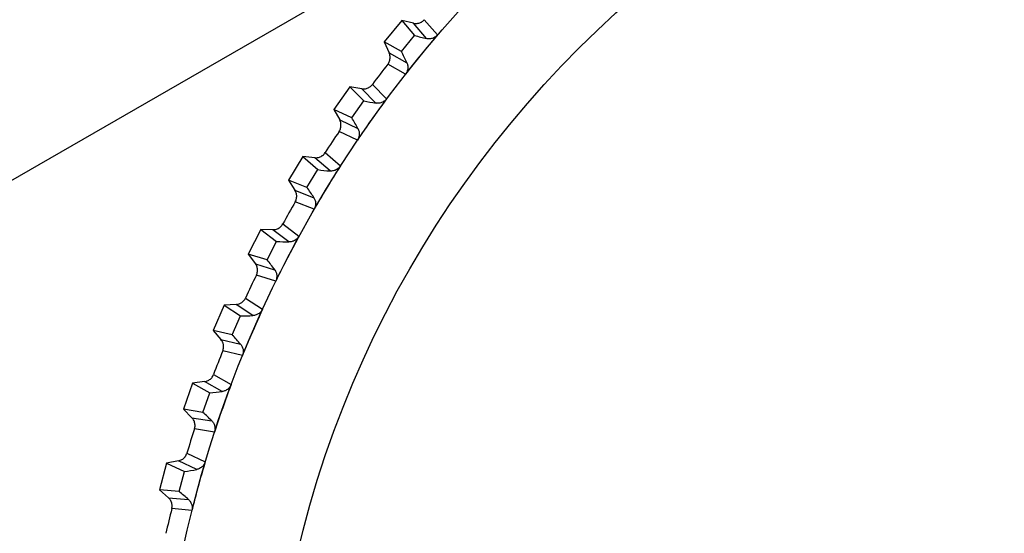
# Model space of a CAD drawing. Header units: millimetres. Extents: x -42 to 108, y 0 to 140.
# Tile 8 of 17: x 61 to 79, y 79 to 88. Entities that reach past the tile are written whole.
import ezdxf

# ---------------------------------------------------------------- set-up
doc = ezdxf.new("R2010")
doc.units = ezdxf.units.MM

msp = doc.modelspace()

# ---------------------------------------------------------------- linework, layer by layer
at = {"color": 7, "linetype": 'Continuous', "lineweight": 25}
for p, q in [((5, 52.539), (71.174, 90.744)), ((68.286, 87.899), (67.969, 87.512)), ((68.286, 87.899), (68.519, 87.629)), ((68.498, 87.85), (68.286, 87.899)), ((68.735, 87.573), (68.498, 87.85)), ((68.694, 87.914), (68.933, 87.637)), ((68.28, 87.337), (68.519, 87.629)), ((68.28, 87.337), (67.969, 87.512)), ((67.969, 87.512), (68.059, 87.314)), ((68.059, 87.314), (68.378, 87.136)), ((68.354, 86.929), (68.035, 87.108)), ((67.35, 86.699), (67.061, 86.291)), ((67.35, 86.699), (67.601, 86.446)), ((67.565, 86.665), (67.35, 86.699)), ((67.757, 86.743), (68.014, 86.483)), ((67.821, 86.405), (67.565, 86.665)), ((67.384, 86.138), (67.601, 86.446)), ((67.384, 86.138), (67.061, 86.291)), ((67.061, 86.291), (67.165, 86.099)), ((67.165, 86.099), (67.495, 85.944)), ((67.485, 85.736), (67.155, 85.893)), ((66.5, 85.436), (66.241, 85.009)), ((66.5, 85.436), (66.769, 85.201)), ((66.717, 85.417), (66.5, 85.436)), ((66.903, 85.509), (67.177, 85.267)), ((66.991, 85.176), (66.717, 85.417)), ((66.573, 84.879), (66.769, 85.201)), ((66.573, 84.879), (66.241, 85.009)), ((66.241, 85.009), (66.357, 84.826)), ((66.357, 84.826), (66.698, 84.693)), ((66.703, 84.486), (66.362, 84.619)), ((66.137, 84.218), (66.428, 83.996)), ((65.741, 84.118), (65.512, 83.673)), ((65.741, 84.118), (66.025, 83.902)), ((65.958, 84.114), (65.741, 84.118)), ((66.248, 83.892), (65.958, 84.114)), ((65.852, 83.567), (66.025, 83.902)), ((65.852, 83.567), (65.512, 83.673)), ((65.512, 83.673), (65.641, 83.498)), ((65.641, 83.498), (65.989, 83.39)), ((66.009, 83.184), (65.66, 83.292)), ((65.292, 82.761), (65.075, 82.749)), ((65.597, 82.56), (65.292, 82.761)), ((65.463, 82.877), (65.769, 82.676)), ((65.075, 82.749), (64.877, 82.29)), ((65.075, 82.749), (65.373, 82.554)), ((65.224, 82.208), (65.373, 82.554)), ((65.224, 82.208), (64.877, 82.29)), ((64.877, 82.29), (65.018, 82.125)), ((65.018, 82.125), (65.374, 82.041)), ((65.407, 81.836), (65.052, 81.92)), ((64.506, 81.338), (64.341, 80.866)), ((64.722, 81.364), (64.506, 81.338)), ((64.506, 81.338), (64.818, 81.164)), ((65.04, 81.185), (64.722, 81.364)), ((64.885, 81.492), (65.204, 81.313)), ((64.693, 80.808), (64.818, 81.164)), ((64.693, 80.808), (64.341, 80.866)), ((64.341, 80.866), (64.493, 80.711)), ((64.493, 80.711), (64.854, 80.652)), ((64.902, 80.45), (64.541, 80.509)), ((64.251, 79.932), (64.037, 79.89)), ((64.581, 79.775), (64.251, 79.932)), ((64.404, 80.071), (64.735, 79.914)), ((64.037, 79.89), (63.906, 79.408)), ((64.037, 79.89), (64.36, 79.738)), ((64.261, 79.375), (64.36, 79.738)), ((64.261, 79.375), (63.906, 79.408)), ((63.906, 79.408), (64.068, 79.264)), ((64.068, 79.264), (64.432, 79.231)), ((64.494, 79.032), (64.13, 79.066))]:
    msp.add_line(p, q, dxfattribs=at)
for radius in [21.133, 19.098]:
    msp.add_circle((85, 73.901), radius, dxfattribs=at)
for centre, radius, start, end in [((69.326, 90.309), 2.799, 253.2368, 257.8187), ((65.813, 86.015), 2.799, 23.6038, 28.1858), ((85, 73.901), 21.5, 142.099, 143.3235), ((68.22, 89.175), 2.799, 257.2368, 261.8187), ((65.015, 84.647), 2.799, 27.6038, 32.1858), ((85, 73.901), 21.5, 146.099, 147.3235), ((67.195, 87.968), 2.799, 261.2368, 265.8187), ((64.314, 83.227), 2.799, 31.6038, 36.1858), ((85, 73.901), 21.5, 150.099, 151.3235), ((66.257, 86.691), 2.799, 265.2368, 269.8187), ((63.714, 81.761), 2.799, 35.6038, 40.1858), ((85, 73.901), 21.5, 154.099, 155.3235), ((65.411, 85.353), 2.799, 269.2368, 273.8187), ((63.217, 80.257), 2.799, 39.6038, 44.1858), ((85, 73.901), 21.5, 158.099, 159.3235), ((64.66, 83.958), 2.799, 273.2368, 277.8187), ((62.827, 78.722), 2.799, 43.6038, 48.1858), ((85, 73.901), 21.5, 162.099, 163.3235), ((64.008, 82.515), 2.799, 277.2368, 281.8187), ((62.545, 77.163), 2.799, 47.6038, 52.1858), ((85, 73.901), 21.5, 166.099, 167.3235)]:
    msp.add_arc(centre, radius, start, end, dxfattribs=at)
for points, knots in [([(68.498, 87.85), (68.508, 87.847), (68.52, 87.846), (68.531, 87.845), (68.542, 87.844), (68.553, 87.845), (68.564, 87.846), (68.575, 87.847), (68.586, 87.849), (68.596, 87.852), (68.607, 87.855), (68.618, 87.859), (68.628, 87.864), (68.633, 87.866), (68.637, 87.868), (68.642, 87.871), (68.652, 87.877), (68.661, 87.883), (68.67, 87.89), (68.679, 87.897), (68.687, 87.906), (68.694, 87.914)], [0, 0, 0, 0, 0.0000332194, 0.0000332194, 0.0000332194, 0.0000664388, 0.0000664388, 0.0000664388, 0.0000996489, 0.0000996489, 0.0000996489, 0.000132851, 0.000132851, 0.000132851, 0.0001493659, 0.0001493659, 0.0001493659, 0.0001828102, 0.0001828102, 0.0001828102, 0.0002172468, 0.0002172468, 0.0002172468, 0.0002172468]), ([(68.933, 87.637), (68.803, 87.485), (68.675, 87.331), (68.549, 87.176), (68.484, 87.094), (68.418, 87.012), (68.354, 86.929)], [0, 0, 0, 0, 0.0006000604, 0.0006000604, 0.0006000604, 0.000914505, 0.000914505, 0.000914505, 0.000914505]), ([(68.933, 87.637), (68.926, 87.629), (68.918, 87.621), (68.909, 87.614), (68.901, 87.607), (68.892, 87.6), (68.882, 87.595), (68.873, 87.589), (68.863, 87.584), (68.853, 87.581), (68.843, 87.577), (68.833, 87.574), (68.822, 87.572), (68.812, 87.569), (68.802, 87.568), (68.792, 87.568), (68.782, 87.567), (68.773, 87.567), (68.764, 87.568), (68.754, 87.569), (68.745, 87.571), (68.735, 87.573)], [0, 0, 0, 0, 0.0000330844, 0.0000330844, 0.0000330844, 0.0000661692, 0.0000661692, 0.0000661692, 0.0000989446, 0.0000989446, 0.0000989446, 0.0001308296, 0.0001308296, 0.0001308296, 0.000161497, 0.000161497, 0.000161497, 0.0001901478, 0.0001901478, 0.0001901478, 0.0002195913, 0.0002195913, 0.0002195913, 0.0002195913]), ([(68.035, 87.108), (68.042, 87.117), (68.048, 87.126), (68.053, 87.136), (68.058, 87.146), (68.063, 87.156), (68.066, 87.166), (68.07, 87.177), (68.073, 87.188), (68.074, 87.199), (68.076, 87.21), (68.077, 87.221), (68.077, 87.232), (68.077, 87.237), (68.077, 87.243), (68.076, 87.248), (68.075, 87.259), (68.073, 87.27), (68.071, 87.281), (68.068, 87.292), (68.064, 87.303), (68.059, 87.314)], [0, 0, 0, 0, 0.0000331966, 0.0000331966, 0.0000331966, 0.0000663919, 0.0000663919, 0.0000663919, 0.0000995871, 0.0000995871, 0.0000995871, 0.0001327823, 0.0001327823, 0.0001327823, 0.0001492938, 0.0001492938, 0.0001492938, 0.0001827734, 0.0001827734, 0.0001827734, 0.0002172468, 0.0002172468, 0.0002172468, 0.0002172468]), ([(68.378, 87.136), (68.382, 87.127), (68.385, 87.118), (68.388, 87.108), (68.391, 87.099), (68.393, 87.089), (68.394, 87.08), (68.396, 87.07), (68.396, 87.06), (68.396, 87.05), (68.396, 87.04), (68.395, 87.03), (68.394, 87.02), (68.392, 87.011), (68.39, 87.001), (68.387, 86.992), (68.384, 86.982), (68.38, 86.973), (68.376, 86.964), (68.37, 86.952), (68.362, 86.94), (68.354, 86.929)], [0, 0, 0, 0, 0.0000302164, 0.0000302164, 0.0000302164, 0.0000598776, 0.0000598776, 0.0000598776, 0.0000895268, 0.0000895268, 0.0000895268, 0.0001191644, 0.0001191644, 0.0001191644, 0.000148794, 0.000148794, 0.000148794, 0.00017842, 0.00017842, 0.00017842, 0.0002196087, 0.0002196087, 0.0002196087, 0.0002196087]), ([(67.565, 86.665), (67.576, 86.663), (67.587, 86.662), (67.598, 86.662), (67.609, 86.662), (67.62, 86.663), (67.631, 86.665), (67.642, 86.667), (67.653, 86.67), (67.663, 86.674), (67.674, 86.677), (67.684, 86.682), (67.693, 86.687), (67.698, 86.69), (67.703, 86.693), (67.708, 86.696), (67.717, 86.702), (67.726, 86.709), (67.734, 86.717), (67.742, 86.725), (67.75, 86.733), (67.757, 86.743)], [0, 0, 0, 0, 0.0000332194, 0.0000332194, 0.0000332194, 0.0000664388, 0.0000664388, 0.0000664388, 0.0000996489, 0.0000996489, 0.0000996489, 0.000132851, 0.000132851, 0.000132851, 0.0001493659, 0.0001493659, 0.0001493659, 0.0001828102, 0.0001828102, 0.0001828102, 0.0002172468, 0.0002172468, 0.0002172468, 0.0002172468]), ([(68.014, 86.483), (67.895, 86.322), (67.778, 86.16), (67.664, 85.996), (67.604, 85.91), (67.544, 85.823), (67.485, 85.736)], [0, 0, 0, 0, 0.0006000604, 0.0006000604, 0.0006000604, 0.000914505, 0.000914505, 0.000914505, 0.000914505]), ([(68.014, 86.483), (68.007, 86.474), (68, 86.466), (67.992, 86.458), (67.984, 86.45), (67.975, 86.443), (67.966, 86.437), (67.957, 86.431), (67.948, 86.425), (67.938, 86.421), (67.928, 86.416), (67.918, 86.413), (67.908, 86.41), (67.898, 86.407), (67.888, 86.405), (67.878, 86.404), (67.869, 86.402), (67.859, 86.402), (67.85, 86.402), (67.84, 86.402), (67.831, 86.403), (67.821, 86.405)], [0, 0, 0, 0, 0.0000330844, 0.0000330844, 0.0000330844, 0.0000661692, 0.0000661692, 0.0000661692, 0.0000989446, 0.0000989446, 0.0000989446, 0.0001308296, 0.0001308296, 0.0001308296, 0.000161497, 0.000161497, 0.000161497, 0.0001901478, 0.0001901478, 0.0001901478, 0.0002195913, 0.0002195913, 0.0002195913, 0.0002195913]), ([(67.155, 85.893), (67.161, 85.902), (67.167, 85.912), (67.171, 85.922), (67.176, 85.932), (67.179, 85.942), (67.182, 85.953), (67.185, 85.964), (67.187, 85.975), (67.188, 85.986), (67.189, 85.997), (67.189, 86.008), (67.188, 86.019), (67.188, 86.024), (67.187, 86.03), (67.186, 86.035), (67.185, 86.046), (67.182, 86.057), (67.179, 86.068), (67.175, 86.079), (67.17, 86.089), (67.165, 86.099)], [0, 0, 0, 0, 0.0000331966, 0.0000331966, 0.0000331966, 0.0000663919, 0.0000663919, 0.0000663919, 0.0000995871, 0.0000995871, 0.0000995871, 0.0001327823, 0.0001327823, 0.0001327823, 0.0001492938, 0.0001492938, 0.0001492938, 0.0001827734, 0.0001827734, 0.0001827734, 0.0002172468, 0.0002172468, 0.0002172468, 0.0002172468]), ([(67.495, 85.944), (67.5, 85.935), (67.504, 85.926), (67.507, 85.917), (67.511, 85.908), (67.513, 85.899), (67.515, 85.889), (67.518, 85.879), (67.519, 85.87), (67.519, 85.86), (67.52, 85.85), (67.52, 85.84), (67.519, 85.83), (67.518, 85.82), (67.516, 85.81), (67.514, 85.801), (67.512, 85.791), (67.509, 85.782), (67.505, 85.773), (67.5, 85.76), (67.493, 85.748), (67.485, 85.736)], [0, 0, 0, 0, 0.0000302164, 0.0000302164, 0.0000302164, 0.0000598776, 0.0000598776, 0.0000598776, 0.0000895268, 0.0000895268, 0.0000895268, 0.0001191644, 0.0001191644, 0.0001191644, 0.000148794, 0.000148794, 0.000148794, 0.00017842, 0.00017842, 0.00017842, 0.0002196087, 0.0002196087, 0.0002196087, 0.0002196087]), ([(66.717, 85.417), (66.728, 85.416), (66.739, 85.416), (66.75, 85.417), (66.761, 85.418), (66.772, 85.42), (66.783, 85.423), (66.794, 85.425), (66.804, 85.429), (66.814, 85.433), (66.825, 85.438), (66.834, 85.443), (66.844, 85.449), (66.848, 85.452), (66.853, 85.455), (66.857, 85.459), (66.866, 85.465), (66.874, 85.473), (66.882, 85.481), (66.889, 85.49), (66.897, 85.499), (66.903, 85.509)], [0, 0, 0, 0, 0.0000332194, 0.0000332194, 0.0000332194, 0.0000664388, 0.0000664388, 0.0000664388, 0.0000996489, 0.0000996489, 0.0000996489, 0.000132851, 0.000132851, 0.000132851, 0.0001493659, 0.0001493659, 0.0001493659, 0.0001828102, 0.0001828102, 0.0001828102, 0.0002172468, 0.0002172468, 0.0002172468, 0.0002172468]), ([(67.177, 85.267), (67.07, 85.099), (66.965, 84.929), (66.862, 84.757), (66.808, 84.667), (66.755, 84.577), (66.703, 84.486)], [0, 0, 0, 0, 0.0006000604, 0.0006000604, 0.0006000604, 0.000914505, 0.000914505, 0.000914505, 0.000914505]), ([(67.177, 85.267), (67.172, 85.258), (67.165, 85.249), (67.157, 85.241), (67.15, 85.233), (67.142, 85.225), (67.133, 85.218), (67.125, 85.212), (67.116, 85.205), (67.106, 85.2), (67.097, 85.195), (67.087, 85.191), (67.077, 85.187), (67.067, 85.183), (67.058, 85.181), (67.048, 85.179), (67.038, 85.177), (67.029, 85.176), (67.02, 85.175), (67.01, 85.175), (67, 85.175), (66.991, 85.176)], [0, 0, 0, 0, 0.0000330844, 0.0000330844, 0.0000330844, 0.0000661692, 0.0000661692, 0.0000661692, 0.0000989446, 0.0000989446, 0.0000989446, 0.0001308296, 0.0001308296, 0.0001308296, 0.000161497, 0.000161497, 0.000161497, 0.0001901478, 0.0001901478, 0.0001901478, 0.0002195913, 0.0002195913, 0.0002195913, 0.0002195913]), ([(66.362, 84.619), (66.367, 84.628), (66.372, 84.638), (66.376, 84.649), (66.38, 84.659), (66.383, 84.67), (66.385, 84.681), (66.387, 84.692), (66.388, 84.703), (66.388, 84.714), (66.389, 84.725), (66.388, 84.736), (66.386, 84.747), (66.386, 84.752), (66.385, 84.758), (66.383, 84.763), (66.381, 84.774), (66.378, 84.785), (66.373, 84.795), (66.369, 84.806), (66.363, 84.816), (66.357, 84.826)], [0, 0, 0, 0, 0.0000331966, 0.0000331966, 0.0000331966, 0.0000663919, 0.0000663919, 0.0000663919, 0.0000995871, 0.0000995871, 0.0000995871, 0.0001327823, 0.0001327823, 0.0001327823, 0.0001492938, 0.0001492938, 0.0001492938, 0.0001827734, 0.0001827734, 0.0001827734, 0.0002172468, 0.0002172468, 0.0002172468, 0.0002172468]), ([(66.698, 84.693), (66.703, 84.685), (66.708, 84.677), (66.712, 84.668), (66.716, 84.659), (66.719, 84.65), (66.722, 84.64), (66.725, 84.631), (66.727, 84.621), (66.728, 84.611), (66.729, 84.601), (66.73, 84.592), (66.729, 84.582), (66.729, 84.572), (66.728, 84.562), (66.727, 84.552), (66.725, 84.542), (66.722, 84.533), (66.719, 84.523), (66.715, 84.51), (66.709, 84.498), (66.703, 84.486)], [0, 0, 0, 0, 0.0000302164, 0.0000302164, 0.0000302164, 0.0000598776, 0.0000598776, 0.0000598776, 0.0000895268, 0.0000895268, 0.0000895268, 0.0001191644, 0.0001191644, 0.0001191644, 0.000148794, 0.000148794, 0.000148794, 0.00017842, 0.00017842, 0.00017842, 0.0002196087, 0.0002196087, 0.0002196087, 0.0002196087]), ([(65.958, 84.114), (65.969, 84.114), (65.98, 84.114), (65.991, 84.116), (66.002, 84.118), (66.013, 84.12), (66.024, 84.124), (66.034, 84.127), (66.044, 84.132), (66.054, 84.137), (66.064, 84.142), (66.073, 84.148), (66.082, 84.154), (66.087, 84.158), (66.091, 84.161), (66.095, 84.165), (66.103, 84.172), (66.111, 84.181), (66.118, 84.189), (66.125, 84.198), (66.132, 84.208), (66.137, 84.218)], [0, 0, 0, 0, 0.0000332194, 0.0000332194, 0.0000332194, 0.0000664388, 0.0000664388, 0.0000664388, 0.0000996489, 0.0000996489, 0.0000996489, 0.000132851, 0.000132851, 0.000132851, 0.0001493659, 0.0001493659, 0.0001493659, 0.0001828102, 0.0001828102, 0.0001828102, 0.0002172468, 0.0002172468, 0.0002172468, 0.0002172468]), ([(66.428, 83.996), (66.332, 83.821), (66.239, 83.644), (66.149, 83.465), (66.102, 83.372), (66.055, 83.278), (66.009, 83.184)], [0, 0, 0, 0, 0.0006000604, 0.0006000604, 0.0006000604, 0.000914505, 0.000914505, 0.000914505, 0.000914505]), ([(66.428, 83.996), (66.423, 83.987), (66.417, 83.977), (66.41, 83.969), (66.403, 83.96), (66.396, 83.952), (66.387, 83.944), (66.379, 83.937), (66.371, 83.93), (66.361, 83.924), (66.353, 83.919), (66.343, 83.914), (66.333, 83.909), (66.324, 83.905), (66.314, 83.902), (66.305, 83.899), (66.296, 83.897), (66.286, 83.895), (66.277, 83.894), (66.267, 83.893), (66.258, 83.892), (66.248, 83.892)], [0, 0, 0, 0, 0.0000330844, 0.0000330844, 0.0000330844, 0.0000661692, 0.0000661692, 0.0000661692, 0.0000989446, 0.0000989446, 0.0000989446, 0.0001308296, 0.0001308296, 0.0001308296, 0.000161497, 0.000161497, 0.000161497, 0.0001901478, 0.0001901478, 0.0001901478, 0.0002195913, 0.0002195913, 0.0002195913, 0.0002195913]), ([(65.66, 83.292), (65.665, 83.302), (65.669, 83.313), (65.672, 83.323), (65.675, 83.334), (65.677, 83.345), (65.678, 83.356), (65.68, 83.367), (65.68, 83.378), (65.68, 83.389), (65.679, 83.4), (65.678, 83.411), (65.675, 83.422), (65.674, 83.427), (65.673, 83.433), (65.671, 83.438), (65.668, 83.449), (65.664, 83.459), (65.659, 83.469), (65.654, 83.479), (65.647, 83.489), (65.641, 83.498)], [0, 0, 0, 0, 0.0000331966, 0.0000331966, 0.0000331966, 0.0000663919, 0.0000663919, 0.0000663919, 0.0000995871, 0.0000995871, 0.0000995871, 0.0001327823, 0.0001327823, 0.0001327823, 0.0001492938, 0.0001492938, 0.0001492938, 0.0001827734, 0.0001827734, 0.0001827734, 0.0002172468, 0.0002172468, 0.0002172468, 0.0002172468]), ([(65.989, 83.39), (65.995, 83.383), (66.001, 83.374), (66.005, 83.366), (66.01, 83.357), (66.014, 83.348), (66.017, 83.339), (66.021, 83.33), (66.023, 83.32), (66.025, 83.311), (66.027, 83.301), (66.028, 83.291), (66.029, 83.281), (66.029, 83.271), (66.029, 83.261), (66.028, 83.252), (66.027, 83.242), (66.025, 83.232), (66.023, 83.222), (66.02, 83.209), (66.015, 83.196), (66.009, 83.184)], [0, 0, 0, 0, 0.0000302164, 0.0000302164, 0.0000302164, 0.0000598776, 0.0000598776, 0.0000598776, 0.0000895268, 0.0000895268, 0.0000895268, 0.0001191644, 0.0001191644, 0.0001191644, 0.000148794, 0.000148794, 0.000148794, 0.00017842, 0.00017842, 0.00017842, 0.0002196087, 0.0002196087, 0.0002196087, 0.0002196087]), ([(65.769, 82.676), (65.686, 82.494), (65.606, 82.311), (65.528, 82.127), (65.487, 82.03), (65.447, 81.933), (65.407, 81.836)], [0, 0, 0, 0, 0.0006000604, 0.0006000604, 0.0006000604, 0.000914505, 0.000914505, 0.000914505, 0.000914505]), ([(65.769, 82.676), (65.764, 82.666), (65.759, 82.657), (65.753, 82.647), (65.747, 82.638), (65.74, 82.63), (65.732, 82.622), (65.725, 82.614), (65.716, 82.606), (65.708, 82.6), (65.699, 82.593), (65.69, 82.588), (65.681, 82.583), (65.672, 82.578), (65.662, 82.574), (65.653, 82.571), (65.644, 82.568), (65.635, 82.565), (65.625, 82.563), (65.616, 82.562), (65.606, 82.56), (65.597, 82.56)], [0, 0, 0, 0, 0.0000330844, 0.0000330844, 0.0000330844, 0.0000661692, 0.0000661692, 0.0000661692, 0.0000989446, 0.0000989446, 0.0000989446, 0.0001308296, 0.0001308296, 0.0001308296, 0.000161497, 0.000161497, 0.000161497, 0.0001901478, 0.0001901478, 0.0001901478, 0.0002195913, 0.0002195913, 0.0002195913, 0.0002195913]), ([(65.052, 81.92), (65.056, 81.931), (65.059, 81.941), (65.061, 81.952), (65.064, 81.963), (65.065, 81.974), (65.066, 81.985), (65.066, 81.996), (65.066, 82.007), (65.065, 82.018), (65.063, 82.029), (65.061, 82.04), (65.058, 82.051), (65.057, 82.056), (65.055, 82.061), (65.053, 82.066), (65.049, 82.077), (65.044, 82.087), (65.038, 82.097), (65.032, 82.106), (65.026, 82.116), (65.018, 82.125)], [0, 0, 0, 0, 0.0000331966, 0.0000331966, 0.0000331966, 0.0000663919, 0.0000663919, 0.0000663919, 0.0000995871, 0.0000995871, 0.0000995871, 0.0001327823, 0.0001327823, 0.0001327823, 0.0001492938, 0.0001492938, 0.0001492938, 0.0001827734, 0.0001827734, 0.0001827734, 0.0002172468, 0.0002172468, 0.0002172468, 0.0002172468]), ([(65.374, 82.041), (65.38, 82.034), (65.386, 82.026), (65.391, 82.018), (65.396, 82.009), (65.401, 82.001), (65.405, 81.992), (65.409, 81.983), (65.412, 81.974), (65.415, 81.964), (65.418, 81.955), (65.42, 81.945), (65.421, 81.935), (65.422, 81.925), (65.422, 81.915), (65.422, 81.905), (65.422, 81.895), (65.421, 81.886), (65.419, 81.876), (65.416, 81.862), (65.413, 81.849), (65.407, 81.836)], [0, 0, 0, 0, 0.0000302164, 0.0000302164, 0.0000302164, 0.0000598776, 0.0000598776, 0.0000598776, 0.0000895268, 0.0000895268, 0.0000895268, 0.0001191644, 0.0001191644, 0.0001191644, 0.000148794, 0.000148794, 0.000148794, 0.00017842, 0.00017842, 0.00017842, 0.0002196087, 0.0002196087, 0.0002196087, 0.0002196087]), ([(64.722, 81.364), (64.733, 81.366), (64.744, 81.368), (64.755, 81.371), (64.765, 81.374), (64.776, 81.378), (64.786, 81.383), (64.796, 81.388), (64.805, 81.394), (64.814, 81.4), (64.823, 81.407), (64.832, 81.414), (64.839, 81.422), (64.843, 81.426), (64.847, 81.43), (64.851, 81.434), (64.858, 81.442), (64.864, 81.452), (64.87, 81.461), (64.876, 81.471), (64.881, 81.482), (64.885, 81.492)], [0, 0, 0, 0, 0.0000332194, 0.0000332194, 0.0000332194, 0.0000664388, 0.0000664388, 0.0000664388, 0.0000996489, 0.0000996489, 0.0000996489, 0.000132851, 0.000132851, 0.000132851, 0.0001493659, 0.0001493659, 0.0001493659, 0.0001828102, 0.0001828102, 0.0001828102, 0.0002172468, 0.0002172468, 0.0002172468, 0.0002172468]), ([(65.204, 81.313), (65.134, 81.126), (65.066, 80.938), (65.001, 80.749), (64.967, 80.649), (64.934, 80.55), (64.902, 80.45)], [0, 0, 0, 0, 0.0006000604, 0.0006000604, 0.0006000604, 0.000914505, 0.000914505, 0.000914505, 0.000914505]), ([(65.204, 81.313), (65.2, 81.303), (65.195, 81.293), (65.19, 81.284), (65.184, 81.274), (65.178, 81.265), (65.171, 81.256), (65.164, 81.248), (65.156, 81.24), (65.148, 81.233), (65.14, 81.226), (65.131, 81.22), (65.122, 81.214), (65.114, 81.209), (65.104, 81.204), (65.095, 81.2), (65.086, 81.196), (65.077, 81.193), (65.068, 81.191), (65.059, 81.188), (65.05, 81.186), (65.04, 81.185)], [0, 0, 0, 0, 0.0000330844, 0.0000330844, 0.0000330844, 0.0000661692, 0.0000661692, 0.0000661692, 0.0000989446, 0.0000989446, 0.0000989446, 0.0001308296, 0.0001308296, 0.0001308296, 0.000161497, 0.000161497, 0.000161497, 0.0001901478, 0.0001901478, 0.0001901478, 0.0002195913, 0.0002195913, 0.0002195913, 0.0002195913]), ([(64.541, 80.509), (64.544, 80.52), (64.547, 80.531), (64.548, 80.542), (64.55, 80.553), (64.551, 80.564), (64.55, 80.575), (64.55, 80.586), (64.549, 80.597), (64.547, 80.608), (64.545, 80.619), (64.542, 80.629), (64.538, 80.64), (64.536, 80.645), (64.534, 80.65), (64.532, 80.655), (64.527, 80.665), (64.522, 80.675), (64.515, 80.684), (64.509, 80.694), (64.501, 80.703), (64.493, 80.711)], [0, 0, 0, 0, 0.0000331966, 0.0000331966, 0.0000331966, 0.0000663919, 0.0000663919, 0.0000663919, 0.0000995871, 0.0000995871, 0.0000995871, 0.0001327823, 0.0001327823, 0.0001327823, 0.0001492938, 0.0001492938, 0.0001492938, 0.0001827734, 0.0001827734, 0.0001827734, 0.0002172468, 0.0002172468, 0.0002172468, 0.0002172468]), ([(64.854, 80.652), (64.861, 80.645), (64.867, 80.638), (64.873, 80.63), (64.879, 80.622), (64.884, 80.614), (64.888, 80.605), (64.893, 80.597), (64.897, 80.588), (64.9, 80.578), (64.904, 80.569), (64.906, 80.559), (64.908, 80.55), (64.91, 80.54), (64.911, 80.53), (64.911, 80.52), (64.912, 80.51), (64.911, 80.5), (64.91, 80.49), (64.909, 80.477), (64.906, 80.463), (64.902, 80.45)], [0, 0, 0, 0, 0.0000302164, 0.0000302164, 0.0000302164, 0.0000598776, 0.0000598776, 0.0000598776, 0.0000895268, 0.0000895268, 0.0000895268, 0.0001191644, 0.0001191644, 0.0001191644, 0.000148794, 0.000148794, 0.000148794, 0.00017842, 0.00017842, 0.00017842, 0.0002196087, 0.0002196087, 0.0002196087, 0.0002196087]), ([(64.251, 79.932), (64.262, 79.934), (64.272, 79.937), (64.283, 79.941), (64.293, 79.945), (64.303, 79.949), (64.313, 79.955), (64.322, 79.96), (64.332, 79.967), (64.34, 79.974), (64.349, 79.981), (64.357, 79.989), (64.364, 79.997), (64.367, 80.001), (64.371, 80.006), (64.374, 80.01), (64.381, 80.019), (64.387, 80.029), (64.392, 80.039), (64.397, 80.049), (64.401, 80.06), (64.404, 80.071)], [0, 0, 0, 0, 0.0000332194, 0.0000332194, 0.0000332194, 0.0000664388, 0.0000664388, 0.0000664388, 0.0000996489, 0.0000996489, 0.0000996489, 0.000132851, 0.000132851, 0.000132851, 0.0001493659, 0.0001493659, 0.0001493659, 0.0001828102, 0.0001828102, 0.0001828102, 0.0002172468, 0.0002172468, 0.0002172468, 0.0002172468]), ([(64.735, 79.914), (64.678, 79.723), (64.624, 79.53), (64.572, 79.337), (64.545, 79.236), (64.519, 79.134), (64.494, 79.032)], [0, 0, 0, 0, 0.0006000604, 0.0006000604, 0.0006000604, 0.000914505, 0.000914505, 0.000914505, 0.000914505]), ([(64.735, 79.914), (64.732, 79.904), (64.728, 79.894), (64.723, 79.884), (64.718, 79.874), (64.712, 79.864), (64.706, 79.855), (64.7, 79.846), (64.692, 79.838), (64.685, 79.83), (64.677, 79.823), (64.669, 79.816), (64.661, 79.81), (64.652, 79.804), (64.643, 79.798), (64.634, 79.794), (64.626, 79.789), (64.617, 79.786), (64.608, 79.783), (64.599, 79.779), (64.59, 79.777), (64.581, 79.775)], [0, 0, 0, 0, 0.0000330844, 0.0000330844, 0.0000330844, 0.0000661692, 0.0000661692, 0.0000661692, 0.0000989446, 0.0000989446, 0.0000989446, 0.0001308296, 0.0001308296, 0.0001308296, 0.000161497, 0.000161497, 0.000161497, 0.0001901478, 0.0001901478, 0.0001901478, 0.0002195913, 0.0002195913, 0.0002195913, 0.0002195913]), ([(64.13, 79.066), (64.132, 79.077), (64.134, 79.088), (64.135, 79.099), (64.136, 79.11), (64.136, 79.121), (64.135, 79.132), (64.134, 79.143), (64.132, 79.154), (64.129, 79.165), (64.126, 79.175), (64.123, 79.186), (64.118, 79.196), (64.116, 79.201), (64.113, 79.206), (64.111, 79.211), (64.105, 79.221), (64.099, 79.23), (64.092, 79.239), (64.085, 79.248), (64.077, 79.256), (64.068, 79.264)], [0, 0, 0, 0, 0.0000331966, 0.0000331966, 0.0000331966, 0.0000663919, 0.0000663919, 0.0000663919, 0.0000995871, 0.0000995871, 0.0000995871, 0.0001327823, 0.0001327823, 0.0001327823, 0.0001492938, 0.0001492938, 0.0001492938, 0.0001827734, 0.0001827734, 0.0001827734, 0.0002172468, 0.0002172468, 0.0002172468, 0.0002172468]), ([(64.432, 79.231), (64.439, 79.224), (64.446, 79.217), (64.452, 79.21), (64.459, 79.202), (64.465, 79.194), (64.47, 79.186), (64.475, 79.178), (64.48, 79.169), (64.483, 79.16), (64.487, 79.151), (64.491, 79.141), (64.493, 79.132), (64.496, 79.122), (64.497, 79.113), (64.499, 79.103), (64.5, 79.093), (64.5, 79.083), (64.5, 79.073), (64.499, 79.059), (64.497, 79.046), (64.494, 79.032)], [0, 0, 0, 0, 0.0000302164, 0.0000302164, 0.0000302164, 0.0000598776, 0.0000598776, 0.0000598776, 0.0000895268, 0.0000895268, 0.0000895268, 0.0001191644, 0.0001191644, 0.0001191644, 0.000148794, 0.000148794, 0.000148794, 0.00017842, 0.00017842, 0.00017842, 0.0002196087, 0.0002196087, 0.0002196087, 0.0002196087])]:
    msp.add_open_spline(points, degree=3, knots=knots, dxfattribs=at)
msp.add_open_spline([(65.292, 82.761), (65.365, 82.765), (65.433, 82.811), (65.463, 82.877)], degree=3, dxfattribs=at)

doc.saveas('drawing.dxf')
